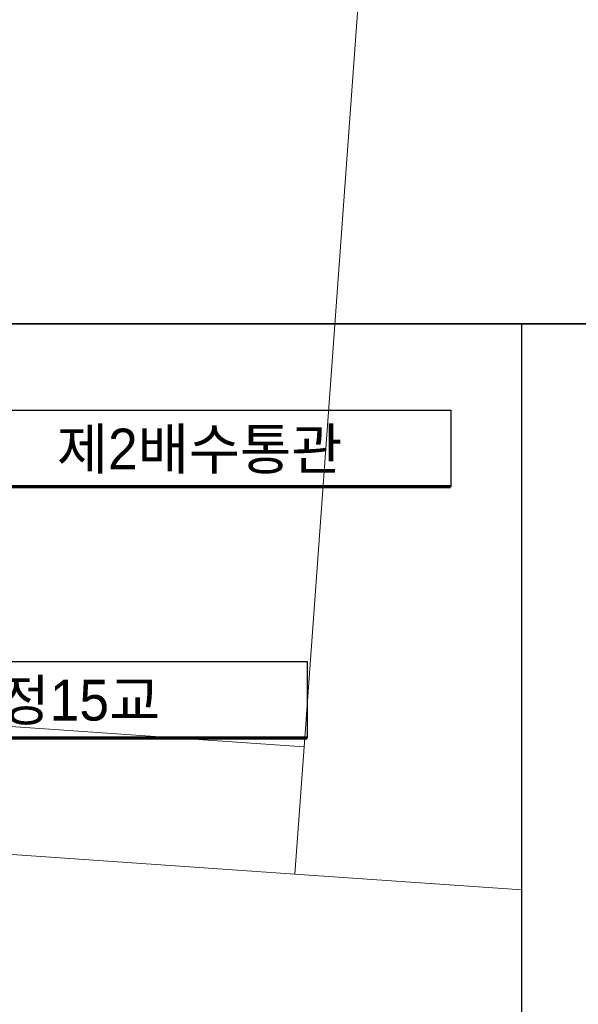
# Model space of a CAD drawing. Header units: metres. Extents: x 183400 to 184400, y 422200 to 427800.
# Tile 20 of 221: x 184165 to 184231, y 422920 to 423036. Entities that reach past the tile are written whole.
import ezdxf
from ezdxf.enums import TextEntityAlignment as Align

# ---------------------------------------------------------------- set-up
doc = ezdxf.new("R2010")
doc.units = ezdxf.units.M
doc.layers.add('구조물명칭_작업', color=5, linetype='Continuous')
doc.layers.add('일람표', color=7, linetype='Continuous')
doc.layers.add('지적', color=252, linetype='Continuous', lineweight=5)
doc.styles.add('평면도1(프)$0$굴림', font='Gulim.ttf')

msp = doc.modelspace()

# ---------------------------------------------------------------- linework, layer by layer
at = {"layer": '구조물명칭_작업', "linetype": 'Continuous'}
for points in [[(184216.02, 422980.82, 0.4, 0.4, 0), (184154.55, 422980.82, 0.4, 0.4, 0), (184154.55, 422989.82, 0, 0, 0)], [(184199.13, 422951.29, 0.4, 0.4, 0), (184137.66, 422951.29, 0.4, 0.4, 0), (184137.66, 422960.29, 0, 0, 0)]]:
    msp.add_lwpolyline(points, format="xyseb", dxfattribs=at)
for points in [[(184154.55, 422989.82), (184216.02, 422989.82), (184216.02, 422980.82)], [(184137.66, 422960.29), (184199.13, 422960.29), (184199.13, 422951.29)]]:
    msp.add_lwpolyline(points, dxfattribs=at)
at = {"layer": '일람표'}
for points in [[(183700, 423000), (184300, 423000), (184300, 423400), (183700, 423400)], [(183700, 422600), (184300, 422600), (184300, 423000), (183700, 423000)], [(184300, 422909.79), (184224.37, 422909.79), (184224.37, 423000), (184300, 423000)]]:
    msp.add_lwpolyline(points, close=True, dxfattribs=at)
at = {"layer": '지적', "linetype": 'Continuous'}
for points in [[(184116.17, 423141.4), (184108.63, 423134.84), (184096.37, 422957.34), (184198.78, 422950.24), (184209.29, 423094.86), (184212.19, 423134.75), (184116.17, 423141.4)], [(184237.13, 423133.03), (184234.23, 423093.13), (184209.29, 423094.86), (184198.78, 422950.24), (184197.69, 422935.28), (184224.37, 422933.43)], [(184096.37, 422957.34), (184095.82, 422949.43), (184102.38, 422941.89), (184197.69, 422935.28), (184198.78, 422950.24), (184096.37, 422957.34)], [(184224.37, 422933.43), (184197.69, 422935.28), (184102.38, 422941.89), (184068.32, 422944.26), (184055.43, 422945.15)]]:
    msp.add_lwpolyline(points, dxfattribs=at)

# ---------------------------------------------------------------- texts
at = {"layer": '구조물명칭_작업', "linetype": 'Continuous', "style": '평면도1(프)$0$굴림'}
for s, p in [('제2배수통관', (184186.47, 422982.86)), ('화정15교', (184169.31, 422953.33))]:
    msp.add_text(s, height=4.8, dxfattribs=at).set_placement(p, align=Align.CENTER)

doc.saveas('drawing.dxf')
